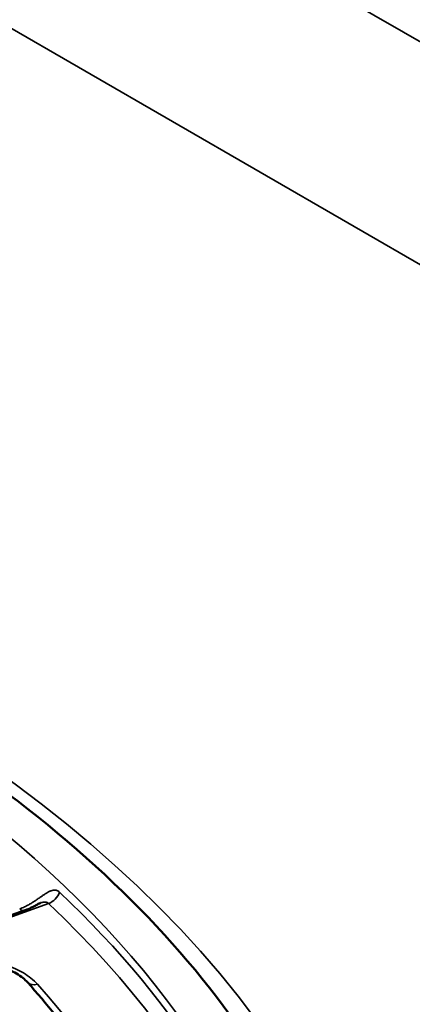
# Model space of a CAD drawing. Header units: millimetres. Extents: x 50 to 3176, y 50 to 2109.
# Tile 58 of 256: x 422.46 to 428.22, y 360.58 to 375.02. Entities that reach past the tile are written whole.
import ezdxf

# ---------------------------------------------------------------- set-up
doc = ezdxf.new("R2010")
doc.units = ezdxf.units.MM
doc.header["$LTSCALE"] = 10
doc.layers.add('Visible (ISO)', color=7, linetype='Continuous', lineweight=50)
doc.layers.add('Visible Narrow (ISO)', color=7, linetype='Continuous', lineweight=35)

msp = doc.modelspace()

# ---------------------------------------------------------------- linework, layer by layer
at = {"layer": 'Visible (ISO)'}
msp.add_line((422.5325, 361.9593), (420.077, 361.0794), dxfattribs=at)
for points, knots in [([(376.1664, 355.1589), (376.2171, 356.7391), (376.7258, 358.3194), (378.6111, 361.2868), (379.9602, 362.6754), (383.3524, 365.1287), (385.3824, 366.1974), (389.9331, 367.9194), (392.453, 368.5726), (397.7306, 369.3938), (400.4878, 369.5609), (405.956, 369.3896), (408.6659, 369.0509), (413.7583, 367.9043), (416.1401, 367.097), (420.3315, 365.1032), (422.1409, 363.9178), (425.016, 361.2987), (426.0783, 359.8662), (427.1876, 357.3284), (427.4377, 356.2441), (427.4725, 355.1589)], [0.8039155, 0.8039155, 0.8039155, 0.8039155, 1.136966, 1.136966, 1.4591097, 1.4591097, 1.7760174, 1.7760174, 2.0929416, 2.0929416, 2.4104107, 2.4104107, 2.7280363, 2.7280363, 3.0453488, 3.0453488, 3.3620954, 3.3620954, 3.6797647, 3.6797647, 3.9084735, 3.9084735, 3.9084735, 3.9084735]), ([(422.776, 362.0728), (422.773, 362.0717), (422.7692, 362.0702), (422.7602, 362.0664), (422.7548, 362.0639), (422.7417, 362.0577), (422.7337, 362.0537), (422.7138, 362.0435), (422.7016, 362.0371), (422.6707, 362.021), (422.6517, 362.0112), (422.6042, 361.9882), (422.5753, 361.9754), (422.5421, 361.9628), (422.5373, 361.961), (422.5325, 361.9593)], [0.000118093, 0.000118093, 0.000118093, 0.000118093, 0.002074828, 0.002074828, 0.004285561, 0.004285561, 0.007177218, 0.007177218, 0.011366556, 0.011366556, 0.017703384, 0.017703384, 0.027268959, 0.027268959, 0.02890047, 0.02890047, 0.02890047, 0.02890047]), ([(422.5786, 360.9082), (422.5405, 360.9509), (422.4865, 360.9951), (422.355, 361.0733), (422.2766, 361.1085), (422.1042, 361.1647), (422.008, 361.1863), (421.8076, 361.2129), (421.7009, 361.2177), (421.4908, 361.2096), (421.3848, 361.1961), (421.2394, 361.1641), (421.1933, 361.1517), (421.1495, 361.1377)], [0, 0, 0, 0, 0.03091997, 0.03091997, 0.0612206, 0.0612206, 0.09177845, 0.09177845, 0.12314052, 0.12314052, 0.15498264, 0.15498264, 0.17035782, 0.17035782, 0.17035782, 0.17035782]), ([(425.0829, 355.7975), (425.0373, 356.1514), (424.9669, 356.5043), (424.7772, 357.2064), (424.6578, 357.5556), (424.3705, 358.248), (424.2025, 358.5912), (423.819, 359.2696), (423.6033, 359.6048), (423.1255, 360.2648), (422.8633, 360.5896), (422.5786, 360.9082)], [2.430583, 2.430583, 2.430583, 2.430583, 2.51096488, 2.51096488, 2.59134676, 2.59134676, 2.67172865, 2.67172865, 2.75211053, 2.75211053, 2.83249163, 2.83249163, 2.83249163, 2.83249163])]:
    msp.add_open_spline(points, degree=3, knots=knots, dxfattribs=at)
at = {"layer": 'Visible Narrow (ISO)'}
for p, q in [((307.4207, 444.5058), (554.908, 301.6189)), ((553.4938, 299.1694), (306.0065, 442.0563)), ((420.0515, 361.0474), (422.8877, 362.0636))]:
    msp.add_line(p, q, dxfattribs=at)
for centre, major_axis, ratio, start_param, end_param in [((401.8194, 354.8846), (-24.8897, 0), 0.5773503, 3.1230754, 6.3017026), ((422.8877, 362.2269), (-0.1375, -0.1452), 0.6972141, 0.9363237, 2.1672831), ((401.8194, 354.7592), (24.8613, 0), 0.5773503, 6.0305051, 6.8305301), ((422.465, 362.1476), (0.0675, -0.1883), 0.4305603, 5.589104, 6.2831902), ((401.8194, 354.6503), (24.6727, 0), 0.5773503, 5.7358405, 6.8305301), ((422.7278, 361.0415), (-0.1491, -0.1333), 0.7256192, 0.0000858, 0.9955425), ((401.8194, 354.6503), (23.5269, 0), 0.5773503, 5.8068874, 6.7594832)]:
    msp.add_ellipse(centre, major_axis=major_axis, ratio=ratio, start_param=start_param, end_param=end_param, dxfattribs=at)
msp.add_ellipse((401.8194, 354.487), major_axis=(-26.1573, 0), ratio=0.5773503, dxfattribs=at)
for points, knots in [([(423.0487, 362.2292), (423.0419, 362.2355), (423.0348, 362.241), (423.0255, 362.2466), (423.0237, 362.2476), (423.0147, 362.2523), (423.0072, 362.2552), (422.9965, 362.2578), (422.9937, 362.2584), (422.9829, 362.26), (422.9746, 362.2603), (422.9623, 362.2592), (422.9587, 362.2588), (422.9453, 362.2565), (422.935, 362.2536), (422.9206, 362.2482), (422.9171, 362.2468), (422.902, 362.2403), (422.8899, 362.2341), (422.8733, 362.2246), (422.8695, 362.2224), (422.8537, 362.2129), (422.8412, 362.2049), (422.8224, 362.1923), (422.8165, 362.1883), (422.7986, 362.176), (422.7862, 362.1674), (422.7653, 362.1528), (422.757, 362.147), (422.7346, 362.1315), (422.7204, 362.1217), (422.6977, 362.1065), (422.6894, 362.101), (422.6648, 362.0851), (422.6483, 362.0748), (422.6243, 362.0605), (422.617, 362.0563), (422.5941, 362.0432), (422.5783, 362.0347), (422.554, 362.0224), (422.5454, 362.0182), (422.5126, 362.0028), (422.4886, 361.9928), (422.465, 361.9843)], [0, 0, 0, 0, 0.0736248, 0.0736248, 0.0909091, 0.0909091, 0.1586991, 0.1586991, 0.1818182, 0.1818182, 0.2468818, 0.2468818, 0.2727273, 0.2727273, 0.3417434, 0.3417434, 0.3636364, 0.3636364, 0.4339857, 0.4339857, 0.4545455, 0.4545455, 0.517665, 0.517665, 0.5454545, 0.5454545, 0.6009869, 0.6009869, 0.6363636, 0.6363636, 0.6944993, 0.6944993, 0.7272727, 0.7272727, 0.7907029, 0.7907029, 0.8181818, 0.8181818, 0.8771183, 0.8771183, 0.9090909, 0.9090909, 1, 1, 1, 1]), ([(422.7765, 362.073), (422.7781, 362.0735), (422.7797, 362.0741), (422.7829, 362.0752), (422.7846, 362.0757), (422.7873, 362.0766), (422.7883, 362.0769), (422.7951, 362.079), (422.8007, 362.0805), (422.8117, 362.0829), (422.8171, 362.0838), (422.8272, 362.0847), (422.8319, 362.0849), (422.8394, 362.0846), (422.8423, 362.0843), (422.8467, 362.0837), (422.8482, 362.0835), (422.8542, 362.0824), (422.8585, 362.0812), (422.8671, 362.078), (422.8714, 362.0759), (422.8798, 362.0707), (422.8839, 362.0674), (422.8877, 362.0636)], [0.56181573, 0.56181573, 0.56181573, 0.56181573, 0.57578093, 0.57578093, 0.59058986, 0.59058986, 0.6, 0.6, 0.65362037, 0.65362037, 0.71081282, 0.71081282, 0.76492876, 0.76492876, 0.8, 0.8, 0.81883254, 0.81883254, 0.87507419, 0.87507419, 0.93519108, 0.93519108, 0.99999996, 0.99999996, 0.99999996, 0.99999996])]:
    msp.add_open_spline(points, degree=3, knots=knots, dxfattribs=at)
msp.add_open_spline([(422.7278, 360.8782), (422.6656, 360.9426), (422.5266, 361.0546), (422.2794, 361.1631), (421.9763, 361.2375), (421.6727, 361.2593), (421.3475, 361.2342), (421.1712, 361.1925), (421.0886, 361.1649)], degree=3, dxfattribs=at)

doc.saveas('drawing.dxf')
